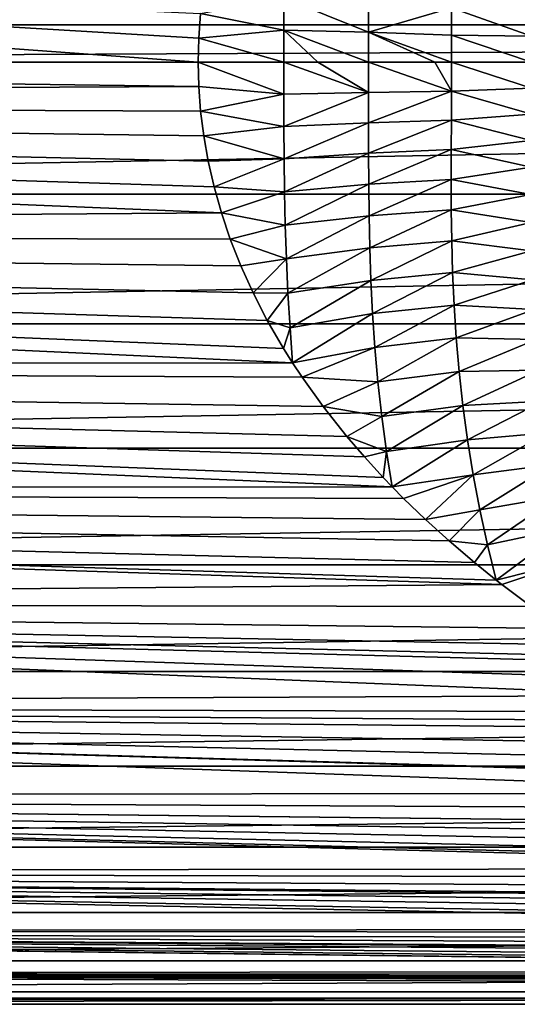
# Model space of a CAD drawing. Header units: metres. Extents: x -109 to 109, y -67 to 73.
# Tile 112 of 253: x -23 to -17, y -11 to 1. Entities that reach past the tile are written whole.
import ezdxf

# ---------------------------------------------------------------- set-up
doc = ezdxf.new("R2010")
doc.units = ezdxf.units.M
doc.layers.add('solid_508035_K244200000C76', color=7, linetype='CONTINUOUS')

msp = doc.modelspace()

# ---------------------------------------------------------------- linework, layer by layer
at = {"layer": 'solid_508035_K244200000C76'}
for points in [[(54.161694, 2.086737, 11.309091), (-54.161694, 2.086737, 11.309091), (-54.161694, 0.456046, 11.490954)], [(54.161694, 0.456046, 11.490954), (54.161694, 2.086737, 11.309091), (-54.161694, 0.456046, 11.490954)], [(-21, 0, -11.5), (-43.099998, 0, -11.5), (-43.099998, 1.611527, -11.386526)], [(-20.992813, 0.294406, -11.496231), (-21, 0, -11.5), (-43.099998, 1.611527, -11.386526)], [(-20.970688, 0.592983, -11.484701), (-20.992813, 0.294406, -11.496231), (-43.099998, 1.611527, -11.386526)], [(-19.952934, 0.784621, -11.52259), (-19.95426, 0.391432, -11.54681), (-20.970688, 0.592983, -11.484701)], [(-18.91993, 0.367967, -11.710196), (-19.95426, 0.391432, -11.54681), (-19.952934, 0.784621, -11.52259)], [(-18.920162, 0.737906, -11.684258), (-18.91993, 0.367967, -11.710196), (-19.952934, 0.784621, -11.52259)], [(-17.909561, 0.665684, -11.956203), (-18.91993, 0.367967, -11.710196), (-18.920162, 0.737906, -11.684258)], [(-17.909561, 0.665684, -11.956203), (-17.90826, 0.331901, -11.981682), (-18.91993, 0.367967, -11.710196)], [(-16.930397, 0.316052, -12.356716), (-17.90826, 0.331901, -11.981682), (-17.909561, 0.665684, -11.956203)], [(-16.932327, 0.634083, -12.329135), (-16.930397, 0.316052, -12.356716), (-17.909561, 0.665684, -11.956203)], [(-19.95426, 0.391432, -11.54681), (-20.992813, 0.294406, -11.496231), (-20.970688, 0.592983, -11.484701)], [(54.161694, 0.456046, 11.490954), (-54.161694, 0.456046, 11.490954), (-43.099998, 0, 11.5)], [(42, 0, 11.5), (54.161694, 0.456046, 11.490954), (-43.099998, 0, 11.5)], [(-19.95426, 0.391432, -11.54681), (-19.954712, 0, -11.554792), (-20.992813, 0.294406, -11.496231)], [(-19.54077, 0.000001, -11.607051), (-19.954712, 0, -11.554792), (-19.95426, 0.391432, -11.54681)], [(-18.919851, 0.000001, -11.718752), (-19.54077, 0.000001, -11.607051), (-19.95426, 0.391432, -11.54681)], [(-18.91993, 0.367967, -11.710196), (-18.919851, 0.000001, -11.718752), (-19.95426, 0.391432, -11.54681)], [(-18.112778, 0.000001, -11.925878), (-18.919851, 0.000001, -11.718752), (-18.91993, 0.367967, -11.710196)], [(-17.907827, 0.000001, -11.990092), (-18.112778, 0.000001, -11.925878), (-18.91993, 0.367967, -11.710196)], [(-17.90826, 0.331901, -11.981682), (-17.907827, 0.000001, -11.990092), (-18.91993, 0.367967, -11.710196)], [(-19.954712, 0, -11.554792), (-21, 0, -11.5), (-20.992813, 0.294406, -11.496231)], [(-16.929749, 0.000001, -12.365834), (-17.907827, 0.000001, -11.990092), (-17.90826, 0.331901, -11.981682)], [(-16.930397, 0.316052, -12.356716), (-16.929749, 0.000001, -12.365834), (-17.90826, 0.331901, -11.981682)], [(-20.992744, -0.295733, -11.496197), (-54.161694, -0.456046, -11.490954), (-43.099998, 0, -11.5)], [(42, 0, 11.5), (-43.099998, 0, 11.5), (-43.099998, -1.611527, 11.386526)], [(42, 0, 11.5), (-43.099998, -1.611527, 11.386526), (42, -1.611543, 11.386524)], [(-20.992744, -0.295733, -11.496197), (-43.099998, 0, -11.5), (-21, 0, -11.5)], [(-19.954262, -0.391429, -11.546805), (-21, 0, -11.5), (-19.954712, 0, -11.554792)], [(-18.919931, -0.367973, -11.710191), (-19.954712, 0, -11.554792), (-19.54077, 0.000001, -11.607051)], [(-18.919931, -0.367973, -11.710191), (-19.954262, -0.391429, -11.546805), (-19.954712, 0, -11.554792)], [(-18.919931, -0.367973, -11.710191), (-19.54077, 0.000001, -11.607051), (-18.919851, 0.000001, -11.718752)], [(-17.908321, -0.35268, -11.980586), (-18.919931, -0.367973, -11.710191), (-18.919851, 0.000001, -11.718752)], [(-17.908321, -0.35268, -11.980586), (-18.919851, 0.000001, -11.718752), (-18.112778, 0.000001, -11.925878)], [(-17.908321, -0.35268, -11.980586), (-18.112778, 0.000001, -11.925878), (-17.907827, 0.000001, -11.990092)], [(-16.930399, -0.316048, -12.356712), (-17.908321, -0.35268, -11.980586), (-17.907827, 0.000001, -11.990092)], [(-16.930399, -0.316048, -12.356712), (-17.907827, 0.000001, -11.990092), (-16.929749, 0.000001, -12.365834)], [(-19.954262, -0.391429, -11.546805), (-20.992744, -0.295733, -11.496197), (-21, 0, -11.5)], [(-20.992744, -0.295733, -11.496197), (-20.97043, -0.595656, -11.484563), (-54.161694, -0.456046, -11.490954)], [(-19.954262, -0.391429, -11.546805), (-20.97043, -0.595656, -11.484563), (-20.992744, -0.295733, -11.496197)], [(-17.908321, -0.35268, -11.980586), (-18.920162, -0.737911, -11.684257), (-18.919931, -0.367973, -11.710191)], [(-17.908321, -0.35268, -11.980586), (-17.909756, -0.707588, -11.951824), (-18.920162, -0.737911, -11.684257)], [(-16.932327, -0.63407, -12.329135), (-17.909756, -0.707588, -11.951824), (-17.908321, -0.35268, -11.980586)], [(-16.930399, -0.316048, -12.356712), (-16.932327, -0.63407, -12.329135), (-17.908321, -0.35268, -11.980586)], [(-20.716759, -1.838848, -11.352033), (-54.161694, -2.086737, -11.309091), (-54.161694, -0.456046, -11.490954)], [(-20.80636, -1.521365, -11.398923), (-20.716759, -1.838848, -11.352033), (-54.161694, -0.456046, -11.490954)], [(-20.878033, -1.208266, -11.43635), (-20.80636, -1.521365, -11.398923), (-54.161694, -0.456046, -11.490954)], [(-20.932589, -0.899754, -11.464747), (-20.878033, -1.208266, -11.43635), (-54.161694, -0.456046, -11.490954)], [(-20.97043, -0.595656, -11.484563), (-20.932589, -0.899754, -11.464747), (-54.161694, -0.456046, -11.490954)], [(-19.954262, -0.391429, -11.546805), (-19.952936, -0.784606, -11.522589), (-20.97043, -0.595656, -11.484563)], [(-18.919931, -0.367973, -11.710191), (-19.952936, -0.784606, -11.522589), (-19.954262, -0.391429, -11.546805)], [(-18.919931, -0.367973, -11.710191), (-18.920162, -0.737911, -11.684257), (-19.952936, -0.784606, -11.522589)], [(-19.952936, -0.784606, -11.522589), (-20.932589, -0.899754, -11.464747), (-20.97043, -0.595656, -11.484563)], [(-17.909756, -0.707588, -11.951824), (-18.919788, -1.111364, -11.641094), (-18.920162, -0.737911, -11.684257)], [(-17.909756, -0.707588, -11.951824), (-17.911266, -1.066514, -11.903981), (-18.919788, -1.111364, -11.641094)], [(-16.934797, -0.95567, -12.283271), (-17.911266, -1.066514, -11.903981), (-17.909756, -0.707588, -11.951824)], [(-16.932327, -0.63407, -12.329135), (-16.934797, -0.95567, -12.283271), (-17.909756, -0.707588, -11.951824)], [(-19.952936, -0.784606, -11.522589), (-19.95005, -1.180866, -11.482272), (-20.932589, -0.899754, -11.464747)], [(-18.920162, -0.737911, -11.684257), (-19.95005, -1.180866, -11.482272), (-19.952936, -0.784606, -11.522589)], [(-18.920162, -0.737911, -11.684257), (-18.919788, -1.111364, -11.641094), (-19.95005, -1.180866, -11.482272)], [(-19.95005, -1.180866, -11.482272), (-20.878033, -1.208266, -11.43635), (-20.932589, -0.899754, -11.464747)], [(-16.934797, -0.95567, -12.283271), (-16.936962, -1.282233, -12.219062), (-17.911266, -1.066514, -11.903981)], [(-17.911266, -1.066514, -11.903981), (-18.917953, -1.48968, -11.580574), (-18.919788, -1.111364, -11.641094)], [(-17.911266, -1.066514, -11.903981), (-17.911882, -1.430991, -11.836909), (-18.917953, -1.48968, -11.580574)], [(-16.936962, -1.282233, -12.219062), (-17.911882, -1.430991, -11.836909), (-17.911266, -1.066514, -11.903981)], [(-19.95005, -1.180866, -11.482272), (-20.80636, -1.521365, -11.398923), (-20.878033, -1.208266, -11.43635)], [(-19.95005, -1.180866, -11.482272), (-19.944834, -1.581385, -11.425743), (-20.80636, -1.521365, -11.398923)], [(-18.919788, -1.111364, -11.641094), (-19.944834, -1.581385, -11.425743), (-19.95005, -1.180866, -11.482272)], [(-18.919788, -1.111364, -11.641094), (-18.917953, -1.48968, -11.580574), (-19.944834, -1.581385, -11.425743)], [(-16.936962, -1.282233, -12.219062), (-16.937746, -1.614903, -12.136456), (-17.911882, -1.430991, -11.836909)], [(-17.911882, -1.430991, -11.836909), (-18.913574, -1.873965, -11.502542), (-18.917953, -1.48968, -11.580574)], [(-17.911882, -1.430991, -11.836909), (-17.910303, -1.802269, -11.750541), (-18.913574, -1.873965, -11.502542)], [(-16.937746, -1.614903, -12.136456), (-17.910303, -1.802269, -11.750541), (-17.911882, -1.430991, -11.836909)], [(-19.944834, -1.581385, -11.425743), (-20.716759, -1.838848, -11.352033), (-20.80636, -1.521365, -11.398923)], [(-18.917953, -1.48968, -11.580574), (-19.936357, -1.987134, -11.352807), (-19.944834, -1.581385, -11.425743)], [(-18.917953, -1.48968, -11.580574), (-18.913574, -1.873965, -11.502542), (-19.936357, -1.987134, -11.352807)], [(42, -1.611543, 11.386524), (-43.099998, -1.611527, 11.386526), (-43.099998, -3.191251, 11.048345)], [(42, -1.611543, 11.386524), (-43.099998, -3.191251, 11.048345), (42, -3.191278, 11.048337)], [(-19.944834, -1.581385, -11.425743), (-19.936357, -1.987134, -11.352807), (-20.716759, -1.838848, -11.352033)], [(-16.937746, -1.614903, -12.136456), (-16.935709, -1.95453, -12.035686), (-17.910303, -1.802269, -11.750541)], [(-17.910303, -1.802269, -11.750541), (-18.905188, -2.265031, -11.407142), (-18.913574, -1.873965, -11.502542)], [(-17.910303, -1.802269, -11.750541), (-17.904888, -2.181207, -11.645074), (-18.905188, -2.265031, -11.407142)], [(-16.935709, -1.95453, -12.035686), (-17.904888, -2.181207, -11.645074), (-17.910303, -1.802269, -11.750541)], [(-20.716759, -1.838848, -11.352033), (-20.608097, -2.160413, -11.295248), (-54.161694, -2.086737, -11.309091)], [(-19.936357, -1.987134, -11.352807), (-20.608097, -2.160413, -11.295248), (-20.716759, -1.838848, -11.352033)], [(-18.913574, -1.873965, -11.502542), (-19.923304, -2.398837, -11.263567), (-19.936357, -1.987134, -11.352807)], [(-18.913574, -1.873965, -11.502542), (-18.905188, -2.265031, -11.407142), (-19.923304, -2.398837, -11.263567)], [(-19.936357, -1.987134, -11.352807), (-19.923304, -2.398837, -11.263567), (-20.608097, -2.160413, -11.295248)], [(-16.935709, -1.95453, -12.035686), (-16.929571, -2.30145, -11.91688), (-17.904888, -2.181207, -11.645074)], [(-19.848089, -3.669229, -10.898934), (-54.161694, -3.674949, -10.897007), (-54.161694, -2.086737, -11.309091)], [(-19.95817, -3.494217, -10.956297), (-19.848089, -3.669229, -10.898934), (-54.161694, -2.086737, -11.309091)], [(-20.156799, -3.151262, -11.059817), (-19.95817, -3.494217, -10.956297), (-54.161694, -2.086737, -11.309091)], [(-20.329372, -2.815639, -11.149985), (-20.156799, -3.151262, -11.059817), (-54.161694, -2.086737, -11.309091)], [(-20.479376, -2.485698, -11.228148), (-20.329372, -2.815639, -11.149985), (-54.161694, -2.086737, -11.309091)], [(-20.608097, -2.160413, -11.295248), (-20.479376, -2.485698, -11.228148), (-54.161694, -2.086737, -11.309091)], [(-19.923304, -2.398837, -11.263567), (-20.479376, -2.485698, -11.228148), (-20.608097, -2.160413, -11.295248)], [(-18.905188, -2.265031, -11.407142), (-19.904482, -2.816776, -11.158036), (-19.923304, -2.398837, -11.263567)], [(-18.905188, -2.265031, -11.407142), (-18.891499, -2.663174, -11.294393), (-19.904482, -2.816776, -11.158036)], [(-17.904888, -2.181207, -11.645074), (-18.891499, -2.663174, -11.294393), (-18.905188, -2.265031, -11.407142)], [(-17.904888, -2.181207, -11.645074), (-17.894199, -2.568069, -11.52057), (-18.891499, -2.663174, -11.294393)], [(-16.929571, -2.30145, -11.91688), (-17.894199, -2.568069, -11.52057), (-17.904888, -2.181207, -11.645074)], [(-19.923304, -2.398837, -11.263567), (-20.329372, -2.815639, -11.149985), (-20.479376, -2.485698, -11.228148)], [(-19.923304, -2.398837, -11.263567), (-19.904482, -2.816776, -11.158036), (-20.329372, -2.815639, -11.149985)], [(-16.929571, -2.30145, -11.91688), (-16.918028, -2.655677, -11.780233), (-17.894199, -2.568069, -11.52057)], [(-17.894199, -2.568069, -11.52057), (-18.871197, -3.068356, -11.164374), (-18.891499, -2.663174, -11.294393)], [(-17.894199, -2.568069, -11.52057), (-17.876719, -2.962784, -11.377224), (-18.871197, -3.068356, -11.164374)], [(-16.918028, -2.655677, -11.780233), (-17.876719, -2.962784, -11.377224), (-17.894199, -2.568069, -11.52057)], [(-18.891499, -2.663174, -11.294393), (-19.878746, -3.24091, -11.036231), (-19.904482, -2.816776, -11.158036)], [(-18.891499, -2.663174, -11.294393), (-18.871197, -3.068356, -11.164374), (-19.878746, -3.24091, -11.036231)], [(-16.918028, -2.655677, -11.780233), (-16.899742, -3.016976, -11.626105), (-17.876719, -2.962784, -11.377224)], [(-19.904482, -2.816776, -11.158036), (-20.156799, -3.151262, -11.059817), (-20.329372, -2.815639, -11.149985)], [(-19.904482, -2.816776, -11.158036), (-19.878746, -3.24091, -11.036231), (-20.156799, -3.151262, -11.059817)], [(-17.876719, -2.962784, -11.377224), (-18.842934, -3.480287, -11.017336), (-18.871197, -3.068356, -11.164374)], [(-17.876719, -2.962784, -11.377224), (-17.850986, -3.364974, -11.215401), (-18.842934, -3.480287, -11.017336)], [(-16.899742, -3.016976, -11.626105), (-17.850986, -3.364974, -11.215401), (-17.876719, -2.962784, -11.377224)], [(-18.871197, -3.068356, -11.164374), (-19.848089, -3.669229, -10.898934), (-19.878746, -3.24091, -11.036231)], [(-18.871197, -3.068356, -11.164374), (-18.842934, -3.480287, -11.017336), (-19.848089, -3.669229, -10.898934)], [(-16.899742, -3.016976, -11.626105), (-16.873617, -3.384862, -11.454906), (-17.850986, -3.364974, -11.215401)], [(42, -3.191278, 11.048337), (-43.099998, -3.191251, 11.048345), (-43.099998, -4.707998, 10.492128)], [(42, -3.191278, 11.048337), (-43.099998, -4.707998, 10.492128), (42, -4.708029, 10.492114)], [(-19.878746, -3.24091, -11.036231), (-19.95817, -3.494217, -10.956297), (-20.156799, -3.151262, -11.059817)], [(-19.878746, -3.24091, -11.036231), (-19.848089, -3.669229, -10.898934), (-19.95817, -3.494217, -10.956297)], [(-18.842934, -3.480287, -11.017336), (-19.731354, -3.844839, -10.838229), (-19.848089, -3.669229, -10.898934)], [(-18.842934, -3.480287, -11.017336), (-18.805605, -3.898441, -10.853591), (-19.731354, -3.844839, -10.838229)], [(-17.850986, -3.364974, -11.215401), (-18.805605, -3.898441, -10.853591), (-18.842934, -3.480287, -11.017336)], [(-17.850986, -3.364974, -11.215401), (-17.815819, -3.774001, -11.035501), (-18.805605, -3.898441, -10.853591)], [(-16.873617, -3.384862, -11.454906), (-17.815819, -3.774001, -11.035501), (-17.850986, -3.364974, -11.215401)], [(-16.873617, -3.384862, -11.454906), (-16.83869, -3.758676, -11.267061), (-17.815819, -3.774001, -11.035501)], [(-19.848089, -3.669229, -10.898934), (-19.731354, -3.844839, -10.838229), (-54.161694, -3.674949, -10.897007)], [(-18.632328, -5.181581, -10.266509), (-54.161694, -5.188349, -10.263091), (-54.161694, -3.674949, -10.897007)], [(-18.740402, -5.068727, -10.322694), (-18.632328, -5.181581, -10.266509), (-54.161694, -3.674949, -10.897007)], [(-18.970634, -4.81735, -10.442372), (-18.740402, -5.068727, -10.322694), (-54.161694, -3.674949, -10.897007)], [(-19.184126, -4.569193, -10.553316), (-18.970634, -4.81735, -10.442372), (-54.161694, -3.674949, -10.897007)], [(-19.474337, -4.203265, -10.704325), (-19.184126, -4.569193, -10.553316), (-54.161694, -3.674949, -10.897007)], [(-19.731354, -3.844839, -10.838229), (-19.474337, -4.203265, -10.704325), (-54.161694, -3.674949, -10.897007)], [(-18.805605, -3.898441, -10.853591), (-19.474337, -4.203265, -10.704325), (-19.731354, -3.844839, -10.838229)], [(-17.815819, -3.774001, -11.035501), (-18.758249, -4.322106, -10.67347), (-18.805605, -3.898441, -10.853591)], [(-17.815819, -3.774001, -11.035501), (-17.770166, -4.189035, -10.837971), (-18.758249, -4.322106, -10.67347)], [(-16.83869, -3.758676, -11.267061), (-17.770166, -4.189035, -10.837971), (-17.815819, -3.774001, -11.035501)], [(-16.83869, -3.758676, -11.267061), (-16.794125, -4.13764, -11.063109), (-17.770166, -4.189035, -10.837971)], [(-18.805605, -3.898441, -10.853591), (-18.758249, -4.322106, -10.67347), (-19.474337, -4.203265, -10.704325)], [(-18.758249, -4.322106, -10.67347), (-19.184126, -4.569193, -10.553316), (-19.474337, -4.203265, -10.704325)], [(-17.770166, -4.189035, -10.837971), (-18.700035, -4.750457, -10.477422), (-18.758249, -4.322106, -10.67347)], [(-17.770166, -4.189035, -10.837971), (-17.71316, -4.609139, -10.623422), (-18.700035, -4.750457, -10.477422)], [(-16.794125, -4.13764, -11.063109), (-17.71316, -4.609139, -10.623422), (-17.770166, -4.189035, -10.837971)], [(-16.794125, -4.13764, -11.063109), (-16.739265, -4.5209, -10.843661), (-17.71316, -4.609139, -10.623422)], [(-18.758249, -4.322106, -10.67347), (-18.700035, -4.750457, -10.477422), (-19.184126, -4.569193, -10.553316)], [(-16.739265, -4.5209, -10.843661), (-17.644142, -5.033279, -10.392479), (-17.71316, -4.609139, -10.623422)], [(-16.739265, -4.5209, -10.843661), (-16.67362, -4.907522, -10.609296), (-17.644142, -5.033279, -10.392479)], [(-18.700035, -4.750457, -10.477422), (-18.970634, -4.81735, -10.442372), (-19.184126, -4.569193, -10.553316)], [(-17.71316, -4.609139, -10.623422), (-18.632328, -5.181581, -10.266509), (-18.700035, -4.750457, -10.477422)], [(-17.71316, -4.609139, -10.623422), (-17.644142, -5.033279, -10.392479), (-18.632328, -5.181581, -10.266509)], [(42, -4.708029, 10.492114), (-43.099998, -4.707998, 10.492128), (-43.099998, -6.131834, 9.728854)], [(42, -4.708029, 10.492114), (-43.099998, -6.131834, 9.728854), (42, -6.131865, 9.728835)], [(-18.700035, -4.750457, -10.477422), (-18.740402, -5.068727, -10.322694), (-18.970634, -4.81735, -10.442372)], [(-18.700035, -4.750457, -10.477422), (-18.632328, -5.181581, -10.266509), (-18.740402, -5.068727, -10.322694)], [(-16.67362, -4.907522, -10.609296), (-17.562626, -5.460376, -10.145776), (-17.644142, -5.033279, -10.392479)], [(-16.67362, -4.907522, -10.609296), (-16.596783, -5.296621, -10.360669), (-17.562626, -5.460376, -10.145776)], [(-17.644142, -5.033279, -10.392479), (-18.49197, -5.323397, -10.193697), (-18.632328, -5.181581, -10.266509)], [(-17.644142, -5.033279, -10.392479), (-18.223993, -5.581388, -10.054756), (-18.49197, -5.323397, -10.193697)], [(-17.644142, -5.033279, -10.392479), (-17.562626, -5.460376, -10.145776), (-18.223993, -5.581388, -10.054756)], [(-18.632328, -5.181581, -10.266509), (-18.49197, -5.323397, -10.193697), (-54.161694, -5.188349, -10.263091)], [(-17.293282, -6.372772, -9.572762), (-43.099998, -6.596129, -9.420249), (-54.161694, -5.188349, -10.263091)], [(-17.362309, -6.318817, -9.608463), (-17.293282, -6.372772, -9.572762), (-54.161694, -5.188349, -10.263091)], [(-17.625685, -6.106344, -9.744874), (-17.362309, -6.318817, -9.608463), (-54.161694, -5.188349, -10.263091)], [(-17.935944, -5.842347, -9.905401), (-17.625685, -6.106344, -9.744874), (-54.161694, -5.188349, -10.263091)], [(-18.223993, -5.581388, -10.054756), (-17.935944, -5.842347, -9.905401), (-54.161694, -5.188349, -10.263091)], [(-18.49197, -5.323397, -10.193697), (-18.223993, -5.581388, -10.054756), (-54.161694, -5.188349, -10.263091)], [(-16.596783, -5.296621, -10.360669), (-17.468212, -5.889455, -9.884054), (-17.562626, -5.460376, -10.145776)], [(-16.596783, -5.296621, -10.360669), (-16.508474, -5.687356, -10.098453), (-17.468212, -5.889455, -9.884054)], [(-17.562626, -5.460376, -10.145776), (-17.935944, -5.842347, -9.905401), (-18.223993, -5.581388, -10.054756)], [(-17.562626, -5.460376, -10.145776), (-17.468212, -5.889455, -9.884054), (-17.935944, -5.842347, -9.905401)], [(-16.508474, -5.687356, -10.098453), (-17.362309, -6.318817, -9.608463), (-17.468212, -5.889455, -9.884054)], [(-16.508474, -5.687356, -10.098453), (-16.408566, -6.07887, -9.823253), (-17.362309, -6.318817, -9.608463)], [(-17.468212, -5.889455, -9.884054), (-17.625685, -6.106344, -9.744874), (-17.935944, -5.842347, -9.905401)], [(-17.468212, -5.889455, -9.884054), (-17.362309, -6.318817, -9.608463), (-17.625685, -6.106344, -9.744874)], [(-16.408566, -6.07887, -9.823253), (-17.293282, -6.372772, -9.572762), (-17.362309, -6.318817, -9.608463)], [(-16.408566, -6.07887, -9.823253), (-16.935961, -6.641419, -9.388373), (-17.293282, -6.372772, -9.572762)], [(42, -6.131865, 9.728835), (-43.099998, -6.131834, 9.728854), (-43.099998, -7.434662, 8.773585)], [(42, -6.131865, 9.728835), (-43.099998, -7.434662, 8.773585), (42, -7.434689, 8.773562)], [(-17.293282, -6.372772, -9.572762), (-16.935961, -6.641419, -9.388373), (-43.099998, -6.596129, -9.420249)], [(-15.242946, -7.726253, -8.517923), (-43.099998, -7.85114, -8.402952), (-43.099998, -6.596129, -9.420249)], [(-15.595057, -7.522694, -8.698222), (-15.242946, -7.726253, -8.517923), (-43.099998, -6.596129, -9.420249)], [(-15.930205, -7.318857, -8.870419), (-15.595057, -7.522694, -8.698222), (-43.099998, -6.596129, -9.420249)], [(-16.039642, -7.250109, -8.926697), (-15.930205, -7.318857, -8.870419), (-43.099998, -6.596129, -9.420249)], [(-16.249775, -7.115047, -9.034717), (-16.039642, -7.250109, -8.926697), (-43.099998, -6.596129, -9.420249)], [(-16.554071, -6.911611, -9.19128), (-16.249775, -7.115047, -9.034717), (-43.099998, -6.596129, -9.420249)], [(-16.935961, -6.641419, -9.388373), (-16.554071, -6.911611, -9.19128), (-43.099998, -6.596129, -9.420249)], [(42, -7.434689, 8.773562), (-43.099998, -7.434662, 8.773585), (-43.099998, -8.59077, 7.645174)], [(42, -7.434689, 8.773562), (-43.099998, -8.59077, 7.645174), (42, -8.590792, 7.645149)], [(-15.242946, -7.726253, -8.517923), (-14.874177, -7.929224, -8.329309), (-43.099998, -7.85114, -8.402952)], [(-12.763125, -8.919854, -7.258526), (-43.099998, -8.951207, -7.219826), (-43.099998, -7.85114, -8.402952)], [(-13.222447, -8.726526, -7.489843), (-12.763125, -8.919854, -7.258526), (-43.099998, -7.85114, -8.402952)], [(-13.245252, -8.716625, -7.501362), (-13.222447, -8.726526, -7.489843), (-43.099998, -7.85114, -8.402952)], [(-13.662498, -8.530262, -7.712628), (-13.245252, -8.716625, -7.501362), (-43.099998, -7.85114, -8.402952)], [(-14.084393, -8.331595, -7.926823), (-13.662498, -8.530262, -7.712628), (-43.099998, -7.85114, -8.402952)], [(-14.488371, -8.131164, -8.132293), (-14.084393, -8.331595, -7.926823), (-43.099998, -7.85114, -8.402952)], [(-14.667602, -8.038657, -8.223745), (-14.488371, -8.131164, -8.132293), (-43.099998, -7.85114, -8.402952)], [(-14.874177, -7.929224, -8.329309), (-14.667602, -8.038657, -8.223745), (-43.099998, -7.85114, -8.402952)], [(42, -8.590792, 7.645149), (-43.099998, -8.59077, 7.645174), (-43.099998, -9.577343, 6.365886)], [(42, -8.590792, 7.645149), (-43.099998, -9.577343, 6.365886), (42, -9.577357, 6.365864)], [(-12.763125, -8.919854, -7.258526), (-12.281796, -9.111053, -7.017029), (-43.099998, -8.951207, -7.219826)], [(-10.129779, -9.839193, -5.953173), (-43.099998, -9.874623, -5.894218), (-43.099998, -8.951207, -7.219826)], [(-10.256647, -9.801413, -6.015174), (-10.129779, -9.839193, -5.953173), (-43.099998, -8.951207, -7.219826)], [(-10.543489, -9.713822, -6.155619), (-10.256647, -9.801413, -6.015174), (-43.099998, -8.951207, -7.219826)], [(-10.965387, -9.579371, -6.362833), (-10.543489, -9.713822, -6.155619), (-43.099998, -8.951207, -7.219826)], [(-11.381766, -9.439659, -6.568321), (-10.965387, -9.579371, -6.362833), (-43.099998, -8.951207, -7.219826)], [(-11.77614, -9.30022, -6.764311), (-11.381766, -9.439659, -6.568321), (-43.099998, -8.951207, -7.219826)], [(-11.785125, -9.296961, -6.76879), (-11.77614, -9.30022, -6.764311), (-43.099998, -8.951207, -7.219826)], [(-12.281796, -9.111053, -7.017029), (-11.785125, -9.296961, -6.76879), (-43.099998, -8.951207, -7.219826)], [(42, -9.577357, 6.365864), (-43.099998, -9.577343, 6.365886), (-43.099998, -10.374911, 4.96097)], [(42, -9.577357, 6.365864), (-43.099998, -10.374911, 4.96097), (42, -10.37492, 4.960952)], [(-10.129779, -9.839193, -5.953173), (-9.733855, -9.953197, -5.760543), (-43.099998, -9.874623, -5.894218)], [(-7.051039, -10.580531, -4.505815), (-43.099998, -10.603165, -4.452291), (-43.099998, -9.874623, -5.894218)], [(-7.376559, -10.516776, -4.652678), (-7.051039, -10.580531, -4.505815), (-43.099998, -9.874623, -5.894218)], [(-7.920532, -10.403024, -4.901744), (-7.376559, -10.516776, -4.652678), (-43.099998, -9.874623, -5.894218)], [(-8.346639, -10.30734, -5.099877), (-7.920532, -10.403024, -4.901744), (-43.099998, -9.874623, -5.894218)], [(-8.68723, -10.226335, -5.260425), (-8.346639, -10.30734, -5.099877), (-43.099998, -9.874623, -5.894218)], [(-8.791152, -10.200863, -5.309651), (-8.68723, -10.226335, -5.260425), (-43.099998, -9.874623, -5.894218)], [(-9.254099, -10.083162, -5.529903), (-8.791152, -10.200863, -5.309651), (-43.099998, -9.874623, -5.894218)], [(-9.733855, -9.953197, -5.760543), (-9.254099, -10.083162, -5.529903), (-43.099998, -9.874623, -5.894218)], [(42, -10.37492, 4.960952), (-43.099998, -10.374911, 4.96097), (-43.099998, -10.967734, 3.45815)], [(42, -10.37492, 4.960952), (-43.099998, -10.967734, 3.45815), (42, -10.967738, 3.458139)], [(-7.051039, -10.580531, -4.505815), (-6.858689, -10.616624, -4.420101), (-43.099998, -10.603165, -4.452291)], [(-3.32654, -11.090769, -3.040533), (-43.099998, -11.122455, -2.922499), (-43.099998, -10.603165, -4.452291)], [(-3.3784, -11.086285, -3.056842), (-3.32654, -11.090769, -3.040533), (-43.099998, -10.603165, -4.452291)], [(-3.851727, -11.041997, -3.213146), (-3.3784, -11.086285, -3.056842), (-43.099998, -10.603165, -4.452291)], [(-4.415404, -10.98146, -3.414315), (-3.851727, -11.041997, -3.213146), (-43.099998, -10.603165, -4.452291)], [(-5.019965, -10.906924, -3.64541), (-4.415404, -10.98146, -3.414315), (-43.099998, -10.603165, -4.452291)], [(-5.320556, -10.866056, -3.765476), (-5.019965, -10.906924, -3.64541), (-43.099998, -10.603165, -4.452291)], [(-5.447824, -10.847993, -3.817205), (-5.320556, -10.866056, -3.765476), (-43.099998, -10.603165, -4.452291)], [(-5.895627, -10.78085, -4.002908), (-5.447824, -10.847993, -3.817205), (-43.099998, -10.603165, -4.452291)], [(-6.365943, -10.704014, -4.204056), (-5.895627, -10.78085, -4.002908), (-43.099998, -10.603165, -4.452291)], [(-6.858689, -10.616624, -4.420101), (-6.365943, -10.704014, -4.204056), (-43.099998, -10.603165, -4.452291)], [(42, -10.967738, 3.458139), (-43.099998, -10.967734, 3.45815), (-43.099998, -11.344113, 1.887084)], [(42, -10.967738, 3.458139), (-43.099998, -11.344113, 1.887084), (42, -11.344114, 1.887081)], [(-3.32654, -11.090769, -3.040533), (-2.838004, -11.129556, -2.895338), (-43.099998, -11.122455, -2.922499)], [(42, -11.422247, -1.335022), (-43.099998, -11.422245, -1.335034), (-43.099998, -11.122455, -2.922499)], [(0.009575, -11.232562, -2.465674), (42, -11.422247, -1.335022), (-43.099998, -11.122455, -2.922499)], [(-0.570123, -11.228408, -2.484524), (0.009575, -11.232562, -2.465674), (-43.099998, -11.122455, -2.922499)], [(-1.211949, -11.213819, -2.549564), (-0.570123, -11.228408, -2.484524), (-43.099998, -11.122455, -2.922499)], [(-1.571015, -11.201092, -2.604908), (-1.211949, -11.213819, -2.549564), (-43.099998, -11.122455, -2.922499)], [(-1.961635, -11.183463, -2.679582), (-1.571015, -11.201092, -2.604908), (-43.099998, -11.122455, -2.922499)], [(-2.38372, -11.159967, -2.775811), (-1.961635, -11.183463, -2.679582), (-43.099998, -11.122455, -2.922499)], [(-2.838004, -11.129556, -2.895338), (-2.38372, -11.159967, -2.775811), (-43.099998, -11.122455, -2.922499)], [(42, -11.344114, 1.887081), (-43.099998, -11.344113, 1.887084), (-43.099998, -11.49662, 0.278777)], [(42, -11.344114, 1.887081), (-43.099998, -11.49662, 0.278777), (42, -11.49662, 0.278781)], [(42, -11.49662, 0.278781), (-43.099998, -11.49662, 0.278777), (-43.099998, -11.422245, -1.335034)], [(42, -11.49662, 0.278781), (-43.099998, -11.422245, -1.335034), (42, -11.422247, -1.335022)]]:
    msp.add_3dface(points, dxfattribs=at)

doc.saveas('drawing.dxf')
